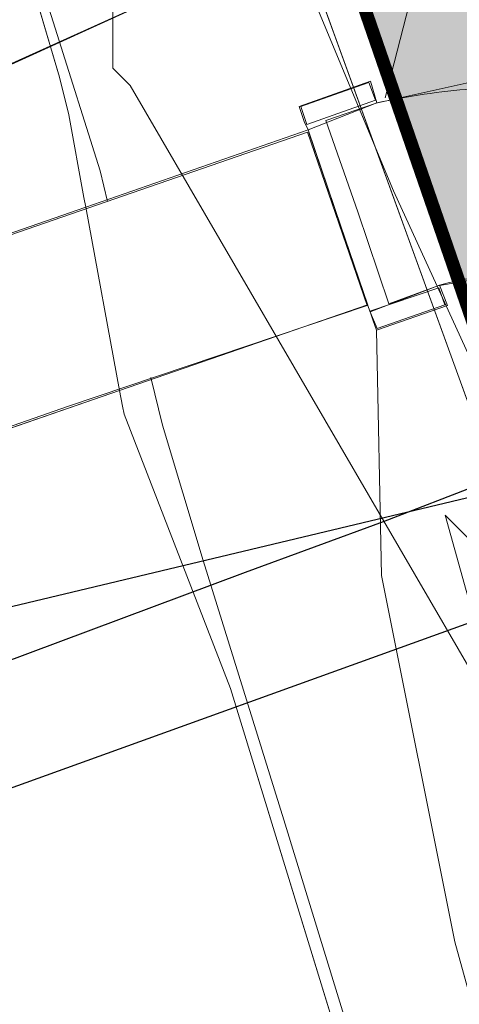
# Model space of a CAD drawing. Header units: metres. Extents: x 163628 to 167855, y 402678 to 405435.
# Tile 229 of 256: x 165201 to 165209, y 403744 to 403763. Entities that reach past the tile are written whole.
import ezdxf

# ---------------------------------------------------------------- set-up
doc = ezdxf.new("R2010")
doc.units = ezdxf.units.M
doc.linetypes.add('X-CA190022.004-UO-TXT_Tekst 1op200$0$AL-DETAILS', pattern=[5.2, 2, -1.2, 2])
doc.layers.get('0').update_dxf_attribs({"lineweight": 25})
for name, color, linetype, lineweight in [('X-CA190022.004-UO-BGT_Ondergrond$0$GE_006_Watergrens_Grens_GEM', 253, 'Continuous', 9), ('X-CA190022.004-UO-BGT_Ondergrond$0$GE_316_WGDFietspad_Vlak_GEM', 253, 'Continuous', 9), ('X-CA190022.004-UO-BGT_Ondergrond$0$GE_367_OWGBerm_groenvoorziening_grasenk_GEM', 253, 'Continuous', 9), ('X-CA190022.004-UO-BGT_Ondergrond$0$GE_504_WTDWaterloop_sloot_Vlak_GEM', 253, 'Continuous', 9), ('X-CA190022.004-UO-BGT_Ondergrond$0$GE_541_OWTOever_slootkant_Vlak_GEM', 253, 'Continuous', 9), ('X-CA190022.004-UO-BGT_Ondergrond$0$GE_661_SHDMuurGroterDan30cm_Vlak_GEM', 253, 'Continuous', 9), ('X-CA190022.004-UO-BGT_Ondergrond$0$GE_701_OBDOverbrugging_dek_Vlak_GEM', 253, 'Continuous', 9), ('X-CA190022.004-UO-DTM inmeting$0$B-ME-KW-KUNSTWERK_BRUG_FIETSBRUG-G', 170, 'Continuous', 18), ('X-CA190022.004-UO-DTM inmeting$0$B-WE-GW-TALUD_KRUIN-G', 246, 'Continuous', 0), ('X-CA190022.004-UO-DTM inmeting$0$B-WE-GW-TALUD_TEEN-G', 246, 'Continuous', 0), ('X-CA190022.004-UO-DTM inmeting$0$B-WE-VH-VERHARDING_ASFALT-G', 246, 'Continuous', 0), ('X-CA190022.004-UO-DTM inmeting$0$B-WE-VH-VERHARDING_BETON-G', 246, 'Continuous', 0), ('X-CA190022.004-UO-KAD_Percelen$0$B-WE-KG-GRENS_PERCEEL-GV', 150, 'Continuous', 9), ('X-CA190022.004-UO-TXT_Tekst 1op200$0$X-XX-AL-VERWIJZING_DETAIL-G', 7, 'X-CA190022.004-UO-TXT_Tekst 1op200$0$AL-DETAILS', 0), ('X-CA190022.004-UO-WHM_Riolering gemeente - drukleidingen_v0.1$0$Riool_onder_druk_asbestcement_leidingen_300_hgml', 214, 'X-CA190022.004-UO-WHM_Riolering gemeente - drukleidingen_v0.1$0$1-200 PERSLEIDING', 25), ('X-CA190022.004-UO-WHM_Riolering gemeente - drukleidingen_v0.1$0$Riool_onder_druk_asbestcement_leidingen_450_hgml', 214, 'X-CA190022.004-UO-WHM_Riolering gemeente - drukleidingen_v0.1$0$1-200 PERSLEIDING', 25), ('X-CA190022.004-UO-WHM_Riolering gemeente - drukleidingen_v0.1$0$Riool_onder_druk_pvc_leidingen_400_hgml', 214, 'X-CA190022.004-UO-WHM_Riolering gemeente - drukleidingen_v0.1$0$1-200 PERSLEIDING', 25)]:
    doc.layers.add(name, color=color, linetype=linetype, lineweight=lineweight)
doc.layers.add('X-CA190022.004-UO-DTM inmeting$0$X-XX-AL-MEETPUNT-S', color=246, linetype='Continuous', lineweight=0, plot=False)
for name, color, linetype, lineweight, transparency in [('X-CA190022.004-UO-KLIC$0$B-OI-KL-DATA_KPN_0000546663_VECT_19O042616-G', 42, 'X-CA190022.004-UO-KLIC$0$1-200 TELEFONIE-KPN', 0, 0.25), ('X-CA190022.004-UO-KLIC$0$B-WE-KL-ET_MS-G', 42, 'X-CA190022.004-UO-KLIC$0$1-200 MIDDENSPANNING', 0, 0.25), ('X-CA190022.004-UO-TXT_Tekst 1op200$0$X-XX-AL-VERWIJZING-V', 253, 'Continuous', 0, 0.4)]:
    doc.layers.add(name, color=color, linetype=linetype, lineweight=lineweight, transparency=transparency)
doc.styles.add('X-CA190022.004-UO-KLIC$0$NLCS-ISO', font='NLCS-ISO.ttf')
doc.styles.add('X-CA190022.004-UO-WHM_Riolering gemeente - drukleidingen_v0.1$0$NLCS-ISO', font='NLCS-ISO.ttf')
doc.linetypes.add('X-CA190022.004-UO-KLIC$0$1-200 MIDDENSPANNING', pattern='A,1.5,-0.6,["MS",X-CA190022.004-UO-KLIC$0$NLCS-ISO,S=0.24,R=0,X=-0.5,Y=-0.12],-0.05', length=2.15)
doc.linetypes.add('X-CA190022.004-UO-KLIC$0$1-200 TELEFONIE-KPN', pattern='A,1.5,-0.6,["KPN",X-CA190022.004-UO-KLIC$0$NLCS-ISO,S=0.24,R=0,X=-0.5,Y=-0.12],-0.3', length=2.4)
doc.linetypes.add('X-CA190022.004-UO-WHM_Riolering gemeente - drukleidingen_v0.1$0$1-200 PERSLEIDING', pattern='A,1.5,-0.6,["PERS",X-CA190022.004-UO-WHM_Riolering gemeente - drukleidingen_v0.1$0$NLCS-ISO,S=0.24,R=0,X=-0.5,Y=-0.12],-0.65', length=2.75)

# ---------------------------------------------------------------- blocks, each defined once
blk = doc.blocks.new('X-CA190022.004-UO-DTM inmeting$0$punt')
at = {"color": 0, "lineweight": -2}
blk.add_line((0, 0), (0, 0), dxfattribs=at)

msp = doc.modelspace()

# ---------------------------------------------------------------- hatches: boundary and pattern name
at = {"layer": 'X-CA190022.004-UO-TXT_Tekst 1op200$0$X-XX-AL-VERWIJZING-V'}
h = msp.add_hatch(color=256, dxfattribs=at)
h.dxf.hatch_style = 1
h.paths.add_polyline_path([(165302.209, 403758.452), (165298.044, 403756.354), (165275.564, 403800.976), (165285.905, 403806.186), (165285.128, 403808.459), (165201.445, 403779.876), (165209.977, 403755.179), (165220.83, 403721.042), (165305.15, 403749.843)])

# ---------------------------------------------------------------- linework, layer by layer
at = {"layer": 'X-CA190022.004-UO-BGT_Ondergrond$0$GE_006_Watergrens_Grens_GEM'}
for p, q in [((165200.888, 403763.696), (165201.49, 403761.662)), ((165201.49, 403761.662), (165200.888, 403763.696)), ((165201.49, 403761.662), (165201.664, 403760.943)), ((165201.664, 403760.943), (165201.49, 403761.662)), ((165206.044, 403761.104), (165207.4, 403761.58)), ((165207.4, 403761.58), (165207.521, 403761.17)), ((165206.14, 403760.82), (165206.044, 403761.104)), ((165201.664, 403760.943), (165201.953, 403759.374)), ((165201.953, 403759.374), (165201.664, 403760.943)), ((165206.213, 403760.659), (165206.14, 403760.82)), ((165207.345, 403757.335), (165206.213, 403760.659)), ((165201.953, 403759.374), (165201.987, 403759.192)), ((165201.987, 403759.192), (165201.953, 403759.374)), ((165201.987, 403759.192), (165202.63, 403755.706)), ((165202.63, 403755.706), (165201.987, 403759.192)), ((165207.391, 403757.2), (165207.345, 403757.335)), ((165207.441, 403757.051), (165207.391, 403757.2)), ((165207.51, 403756.85), (165207.441, 403757.051)), ((165207.611, 403752.193), (165207.51, 403756.85)), ((165202.63, 403755.706), (165202.686, 403755.408)), ((165202.686, 403755.408), (165202.63, 403755.706)), ((165202.686, 403755.408), (165202.714, 403755.256)), ((165202.714, 403755.256), (165202.686, 403755.408)), ((165202.714, 403755.256), (165204.737, 403750.045)), ((165204.737, 403750.045), (165202.714, 403755.256)), ((165209, 403745.23), (165207.611, 403752.193)), ((165204.737, 403750.045), (165207.418, 403741.316)), ((165207.418, 403741.316), (165204.737, 403750.045)), ((165211.132, 403737.546), (165209, 403745.23))]:
    msp.add_line(p, q, dxfattribs=at)
at = {"layer": 'X-CA190022.004-UO-BGT_Ondergrond$0$GE_006_Watergrens_Grens_GEM', "extrusion": (0, 0, -1)}
msp.add_arc((-165210.293, 403748.623), 12.85, 77.5434, 85.681, dxfattribs=at)
at = {"layer": 'X-CA190022.004-UO-BGT_Ondergrond$0$GE_316_WGDFietspad_Vlak_GEM', "flags": 128}
for points in [[(165208.71, 403757.71), (165207.391, 403757.2), (165207.345, 403757.335), (165206.213, 403760.659), (165207.521, 403761.17)], [(165202.63, 403755.706), (165194.848, 403753.018), (165192.101, 403752.069), (165186.921, 403750.28), (165185.821, 403753.58), (165190.8, 403755.308), (165193.719, 403756.321), (165201.987, 403759.192), (165206.213, 403760.659), (165207.345, 403757.335), (165202.63, 403755.706)]]:
    msp.add_lwpolyline(points, dxfattribs=at)
at = {"layer": 'X-CA190022.004-UO-BGT_Ondergrond$0$GE_316_WGDFietspad_Vlak_GEM', "extrusion": (0, 0, -1)}
msp.add_arc((-165210.293, 403748.623), 12.85, 77.5434, 85.681, dxfattribs=at)
at = {"layer": 'X-CA190022.004-UO-BGT_Ondergrond$0$GE_316_WGDFietspad_Vlak_GEM'}
msp.add_arc((165210.679, 403750.27), 7.696, 87.7268, 104.8208, dxfattribs=at)
at = {"layer": 'X-CA190022.004-UO-BGT_Ondergrond$0$GE_367_OWGBerm_groenvoorziening_grasenk_GEM', "flags": 128}
msp.add_lwpolyline([(165221.876, 403698.499), (165218.663, 403712.63), (165215.335, 403724.555), (165212.387, 403729.744), (165211.132, 403737.546), (165209, 403745.23), (165207.611, 403752.193), (165207.51, 403756.85), (165208.86, 403757.32), (165208.71, 403757.71)], dxfattribs=at)
at = {"layer": 'X-CA190022.004-UO-BGT_Ondergrond$0$GE_367_OWGBerm_groenvoorziening_grasenk_GEM', "extrusion": (0, 0, -1)}
msp.add_arc((-165210.679, 403750.27), 7.696, 75.1792, 92.2732, dxfattribs=at)
at = {"layer": 'X-CA190022.004-UO-BGT_Ondergrond$0$GE_504_WTDWaterloop_sloot_Vlak_GEM', "flags": 128}
msp.add_lwpolyline([(165200.888, 403763.696), (165201.49, 403761.662), (165201.664, 403760.943), (165201.953, 403759.374), (165201.987, 403759.192), (165202.63, 403755.706), (165202.686, 403755.408), (165202.714, 403755.256), (165204.737, 403750.045), (165207.418, 403741.316), (165207.856, 403739.729), (165208.85, 403735.289), (165209.805, 403730.43), (165211.914, 403722.435), (165213.859, 403714.343), (165215.714, 403705.925)], dxfattribs=at)
at = {"layer": 'X-CA190022.004-UO-BGT_Ondergrond$0$GE_541_OWTOever_slootkant_Vlak_GEM', "flags": 128}
for points in [[(165215.714, 403705.925), (165213.859, 403714.343), (165211.914, 403722.435), (165209.805, 403730.43), (165208.85, 403735.289), (165207.856, 403739.729), (165207.418, 403741.316), (165204.737, 403750.045), (165202.714, 403755.256), (165202.686, 403755.408), (165202.63, 403755.706), (165201.987, 403759.192), (165201.953, 403759.374), (165201.664, 403760.943), (165201.49, 403761.662), (165200.888, 403763.696)], [(165207.521, 403761.17), (165207.4, 403761.58), (165206.044, 403761.104), (165206.14, 403760.82), (165206.213, 403760.659), (165207.345, 403757.335), (165207.391, 403757.2), (165207.441, 403757.051), (165207.51, 403756.85), (165207.611, 403752.193), (165209, 403745.23), (165211.132, 403737.546), (165212.387, 403729.744), (165215.335, 403724.555), (165218.663, 403712.63), (165221.876, 403698.499), (165232.096, 403651.201)]]:
    msp.add_lwpolyline(points, dxfattribs=at)
at = {"layer": 'X-CA190022.004-UO-BGT_Ondergrond$0$GE_541_OWTOever_slootkant_Vlak_GEM'}
msp.add_arc((165210.293, 403748.623), 12.85, 94.319, 102.4566, dxfattribs=at)
at = {"layer": 'X-CA190022.004-UO-BGT_Ondergrond$0$GE_661_SHDMuurGroterDan30cm_Vlak_GEM', "flags": 128}
for points in [[(165207.521, 403761.17), (165206.213, 403760.659), (165206.14, 403760.82), (165206.044, 403761.104), (165207.4, 403761.58), (165207.521, 403761.17)], [(165208.71, 403757.71), (165208.86, 403757.32), (165207.51, 403756.85), (165207.441, 403757.051), (165207.391, 403757.2), (165208.71, 403757.71)]]:
    msp.add_lwpolyline(points, dxfattribs=at)
at = {"layer": 'X-CA190022.004-UO-BGT_Ondergrond$0$GE_701_OBDOverbrugging_dek_Vlak_GEM', "flags": 128}
msp.add_lwpolyline([(165207.345, 403757.335), (165202.63, 403755.706), (165192.101, 403752.069), (165191.826, 403751.974), (165186.921, 403750.28), (165185.821, 403753.58), (165190.8, 403755.308), (165201.987, 403759.192), (165206.213, 403760.659), (165207.345, 403757.335)], dxfattribs=at)
at = {"layer": 'X-CA190022.004-UO-DTM inmeting$0$B-ME-KW-KUNSTWERK_BRUG_FIETSBRUG-G'}
for points in [[(165206.204, 403760.615, 9.242), (165200.542, 403758.659, 9.334), (165195.76, 403757.018, 9.36), (165190.21, 403755.091, 9.331), (165185.837, 403753.562, 9.249)], [(165206.204, 403760.615, 9.242), (165207.335, 403757.322, 9.239)], [(165207.335, 403757.322, 9.239), (165201.64, 403755.4, 9.294), (165196.89, 403753.74, 9.334), (165191.331, 403751.796, 9.322), (165186.946, 403750.29, 9.25)]]:
    msp.add_polyline3d(points, dxfattribs=at)
at = {"layer": 'X-CA190022.004-UO-DTM inmeting$0$B-WE-GW-TALUD_KRUIN-G'}
for points in [[(165207.678, 403761.265, 9.144), (165208.193, 403763.268, 8.957), (165208.347, 403765.734, 8.849), (165208.251, 403768.7, 8.995), (165208.224, 403771.184, 9.204), (165207.638, 403773.064, 9.355)], [(165209.51, 403750.863, 8.336), (165208.817, 403753.341, 8.425)]]:
    msp.add_polyline3d(points, dxfattribs=at)
at = {"layer": 'X-CA190022.004-UO-DTM inmeting$0$B-WE-GW-TALUD_TEEN-G'}
for points in [[(165202.258, 403759.882, 6.93), (165200.553, 403765.304, 6.865), (165199.226, 403770.321, 6.926)], [(165202.402, 403759.297, 6.862), (165202.258, 403759.882, 6.862)], [(165203.445, 403755.048, 6.862), (165203.222, 403755.954, 6.862)], [(165207.038, 403743.362, 6.889), (165205.75, 403747.548, 6.885), (165204.218, 403752.475, 6.914), (165203.445, 403755.048, 6.863)], [(165218.546, 403730.623, 8.303), (165217.349, 403734.895, 8.395), (165215.79, 403738.757, 8.341), (165213.594, 403743.705, 8.218), (165212.617, 403748.032, 8.355), (165211.602, 403750.555, 8.449), (165208.817, 403753.341, 8.425)]]:
    msp.add_polyline3d(points, dxfattribs=at)
at = {"layer": 'X-CA190022.004-UO-DTM inmeting$0$B-WE-VH-VERHARDING_ASFALT-G'}
msp.add_polyline3d([(165218.974, 403757.892, 9.025), (165217.044, 403759.254, 9.098), (165214.814, 403760.528, 9.131), (165211.862, 403761.388, 9.154), (165209.277, 403761.559, 9.142), (165207.505, 403761.166, 9.171), (165206.55, 403760.834, 9.226), (165207.159, 403759.1, 9.235), (165207.749, 403757.353, 9.231), (165208.678, 403757.696, 9.202), (165210.825, 403758.067, 9.138), (165213.091, 403757.649, 9.083), (165215.456, 403756.62, 9.033)], dxfattribs=at)
at = {"layer": 'X-CA190022.004-UO-DTM inmeting$0$B-WE-VH-VERHARDING_BETON-G'}
for points in [[(165206.19, 403760.762, 9.337), (165206.076, 403761.104, 9.335), (165207.369, 403761.556, 9.327), (165207.492, 403761.22, 9.321)], [(165208.698, 403757.657, 9.325), (165208.811, 403757.334, 9.33), (165207.526, 403756.882, 9.333), (165207.384, 403757.211, 9.327)]]:
    msp.add_polyline3d(points, close=True, dxfattribs=at)
msp.add_polyline3d([(165206.226, 403760.605, 9.238), (165207.349, 403757.329, 9.239)], dxfattribs=at)
at = {"layer": 'X-CA190022.004-UO-KAD_Percelen$0$B-WE-KG-GRENS_PERCEEL-GV', "flags": 128}
for points in [[(165351.9, 403704.52), (165346.422, 403722.843), (165341.778, 403738.226), (165339.715, 403744.989), (165335.033, 403760.58), (165333.667, 403765.189), (165326.91, 403787.77), (165328.86, 403792.06), (165344.837, 403799.606), (165350.46, 403802.354), (165355.726, 403804.927), (165366.642, 403810.195), (165383.276, 403818.291), (165411.563, 403832.058), (165422.405, 403837.322), (165432.29, 403842.158), (165414.648, 403867.011), (165206.02, 403764.38), (165209.499, 403754.807), (165213.209, 403743.079), (165216.538, 403731.109), (165219.578, 403719.089), (165228.485, 403680.885)], [(165228.485, 403680.885), (165219.578, 403719.089), (165216.538, 403731.109), (165213.209, 403743.079), (165209.499, 403754.807), (165206.02, 403764.38), (165184.131, 403754.492)]]:
    msp.add_lwpolyline(points, dxfattribs=at)
msp.add_lwpolyline([(164893.326, 403621.049), (164894.973, 403617.537), (164934.976, 403636.621), (164979.678, 403658.296), (165027.357, 403681.153), (165069.929, 403701.778), (165110.237, 403720.92), (165149.076, 403738.774), (165179.629, 403752.458), (165184.131, 403754.492), (165206.02, 403764.38), (165203.794, 403770.499), (165202.86, 403770.048), (165202.993, 403769.772), (165184.269, 403760.722), (165184.133, 403761.004), (165078.673, 403710.073), (164934.06, 403640.745)], close=True, dxfattribs=at)
at = {"layer": 'X-CA190022.004-UO-KLIC$0$B-OI-KL-DATA_KPN_0000546663_VECT_19O042616-G', "flags": 128}
for points in [[(165202.5, 403768.167), (165202.5, 403761.833), (165202.833, 403761.5), (165218.167, 403735.167)], [(165205.167, 403767.833), (165206.167, 403763.5), (165207.833, 403759.5), (165218.833, 403735.5)]]:
    msp.add_lwpolyline(points, dxfattribs=at)
at = {"layer": 'X-CA190022.004-UO-KLIC$0$B-WE-KL-ET_MS-G', "linetype": 'X-CA190022.004-UO-KLIC$0$1-200 MIDDENSPANNING'}
msp.add_lwpolyline([(165187.325, 403755.867), (165193.42, 403758.645), (165197.932, 403760.701), (165204.969, 403763.908), (165207.742, 403765.376)], dxfattribs=at)
at = {"layer": 'X-CA190022.004-UO-TXT_Tekst 1op200$0$X-XX-AL-VERWIJZING_DETAIL-G', "const_width": 0.25, "flags": 128}
msp.add_lwpolyline([(165201.445, 403779.876), (165209.977, 403755.179), (165220.83, 403721.042)], dxfattribs=at)
at = {"layer": 'X-CA190022.004-UO-WHM_Riolering gemeente - drukleidingen_v0.1$0$Riool_onder_druk_asbestcement_leidingen_300_hgml'}
msp.add_line((165189.376, 403744.128), (165210.432, 403751.712), dxfattribs=at)
at = {"layer": 'X-CA190022.004-UO-WHM_Riolering gemeente - drukleidingen_v0.1$0$Riool_onder_druk_asbestcement_leidingen_450_hgml', "flags": 128}
msp.add_lwpolyline([(165170.16, 403743.616), (165181.856, 403747.136), (165229.44, 403758.496), (165239.648, 403760.96), (165307.024, 403795.616), (165360.992, 403823.392), (165373.264, 403829.664), (165433.76, 403858.944), (165455.888, 403869.6), (165469.696, 403875.968), (165474.048, 403878.368), (165476.992, 403880), (165486.816, 403884.736), (165487.392, 403885.024), (165487.952, 403885.312), (165488.288, 403885.664), (165488.608, 403886.208), (165489.248, 403888.192), (165489.264, 403888.512), (165489.168, 403888.992), (165488.816, 403889.824), (165472.64, 403923.808), (165472.544, 403924.032), (165472.512, 403924.128), (165472.528, 403924.288), (165472.608, 403924.448), (165472.688, 403924.544), (165472.784, 403924.64), (165485.632, 403930.944), (165492.256, 403934.208), (165495.44, 403935.744), (165497.184, 403937.408), (165500.289, 403940.513)], dxfattribs=at)
at = {"layer": 'X-CA190022.004-UO-WHM_Riolering gemeente - drukleidingen_v0.1$0$Riool_onder_druk_pvc_leidingen_400_hgml', "flags": 128}
msp.add_lwpolyline([(165166.528, 403744.704), (165168.992, 403744.608), (165175.28, 403744.608), (165183.344, 403744.608), (165188.496, 403746.24), (165189.536, 403746.496), (165191.744, 403747.296), (165205.024, 403752.256), (165207.648, 403753.216), (165209.552, 403753.952), (165210.976, 403754.752), (165213.632, 403756.064), (165217.536, 403757.984), (165256.784, 403777.12), (165326.016, 403810.912), (165391.888, 403843.04), (165425.184, 403859.296), (165470.064, 403881.216), (165482.096, 403887.072), (165483.696, 403887.84), (165483.808, 403887.936), (165483.904, 403888.032), (165483.936, 403888.096), (165483.984, 403888.256), (165483.984, 403888.416), (165483.968, 403888.544), (165483.392, 403889.76), (165482.976, 403891.744), (165482.784, 403892.736), (165482.528, 403893.952), (165479.776, 403899.648), (165478.256, 403902.816), (165473.088, 403913.536), (165469.136, 403921.76), (165466.096, 403928.032), (165466.016, 403928.224), (165466, 403928.32), (165466, 403928.48), (165466.032, 403928.576), (165466.112, 403928.704), (165466.224, 403928.832), (165466.4, 403928.928), (165466.816, 403929.152), (165474.512, 403932.864), (165482.72, 403936.384), (165488.784, 403938.976), (165491.696, 403940.224), (165492.944, 403940.736), (165493.488, 403941.088), (165494.368, 403941.984), (165494.576, 403942.208), (165494.736, 403942.336), (165495.008, 403942.496), (165495.168, 403942.56), (165495.44, 403942.624), (165495.664, 403942.592), (165495.904, 403942.56), (165496.24, 403942.464), (165496.592, 403942.208), (165497.344, 403941.44), (165498.544, 403940.224), (165501.984, 403941.6)], dxfattribs=at)

# ---------------------------------------------------------------- block references
at = {"layer": 'X-CA190022.004-UO-DTM inmeting$0$X-XX-AL-MEETPUNT-S', "linetype": 'ByBlock', "lineweight": -2}
for p in [(165207.369, 403761.556, 9.327), (165207.492, 403761.22, 9.321), (165207.678, 403761.265, 9.144), (165206.076, 403761.104, 9.335), (165207.505, 403761.166, 9.171), (165206.55, 403760.834, 9.226), (165206.19, 403760.762, 9.337), (165206.204, 403760.615, 9.242), (165206.226, 403760.605, 9.238), (165202.258, 403759.882, 6.93), (165207.159, 403759.1, 9.235), (165208.678, 403757.696, 9.202), (165208.698, 403757.657, 9.325), (165207.335, 403757.322, 9.239), (165207.349, 403757.329, 9.239), (165207.749, 403757.353, 9.231), (165208.811, 403757.334, 9.33), (165207.384, 403757.211, 9.327), (165207.526, 403756.882, 9.333), (165201.64, 403755.4, 9.294), (165203.445, 403755.048, 6.863), (165208.817, 403753.341, 8.425), (165204.218, 403752.475, 6.914), (165205.75, 403747.548, 6.885)]:
    msp.add_blockref('X-CA190022.004-UO-DTM inmeting$0$punt', p, dxfattribs=at)

doc.saveas('drawing.dxf')
